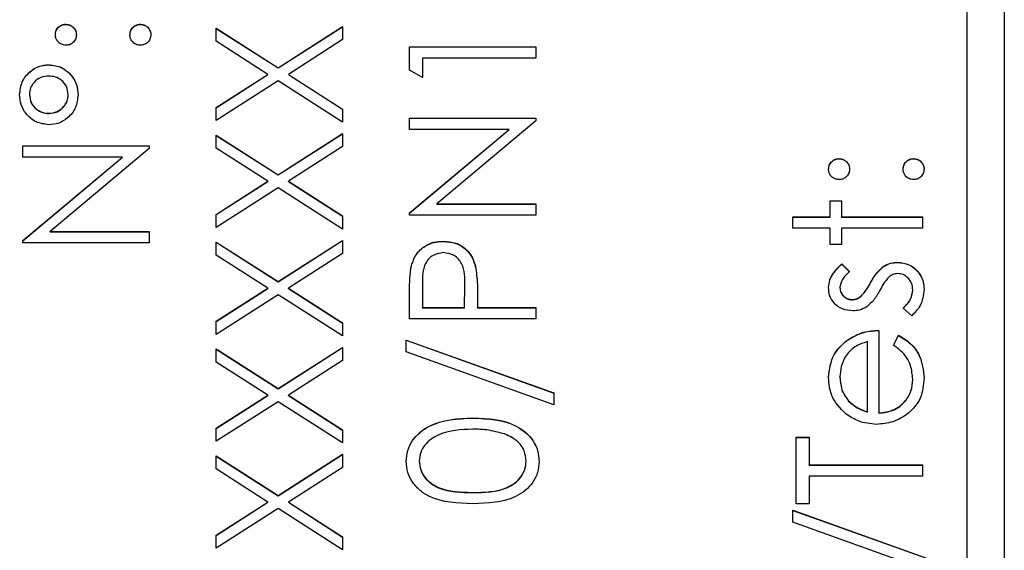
# Model space of a CAD drawing. Header units: millimetres. Extents: x 474 to 2164, y 77 to 1503.
# Tile 22 of 31: x 1025 to 1038, y 870 to 877. Entities that reach past the tile are written whole.
import ezdxf

# ---------------------------------------------------------------- set-up
doc = ezdxf.new("R2010")
doc.units = ezdxf.units.MM

msp = doc.modelspace()

# ---------------------------------------------------------------- linework, layer by layer
at = {"color": 7, "linetype": 'Continuous', "lineweight": 25}
for p, q in [((1037.848, 891.547), (1037.848, 830.547)), ((1037.348, 832.938), (1037.348, 888.915)), ((1025.226, 876.792), (1025.226, 876.795)), ((1026.228, 876.792), (1026.228, 876.795)), ((1027.248, 876.742), (1028.081, 876.209)), ((1027.248, 876.566), (1027.248, 876.742)), ((1027.248, 876.739), (1028.081, 876.207)), ((1028.081, 876.209), (1028.948, 876.764)), ((1028.081, 876.207), (1028.948, 876.761)), ((1028.948, 876.764), (1028.948, 876.588)), ((1027.943, 876.121), (1027.248, 876.566)), ((1028.948, 876.588), (1028.219, 876.121)), ((1029.848, 876.492), (1031.548, 876.492)), ((1029.848, 876.177), (1029.848, 876.492)), ((1029.848, 876.489), (1031.548, 876.489)), ((1031.548, 876.492), (1031.548, 876.339)), ((1030.022, 876.339), (1030.022, 876.078)), ((1031.548, 876.339), (1030.022, 876.339)), ((1024.997, 876.248), (1024.997, 876.251)), ((1028.081, 876.207), (1028.081, 876.209)), ((1027.248, 875.676), (1027.943, 876.121)), ((1027.248, 875.673), (1027.943, 876.118)), ((1027.943, 876.118), (1027.943, 876.121)), ((1028.219, 876.121), (1028.948, 875.655)), ((1028.219, 876.118), (1028.219, 876.121)), ((1028.219, 876.118), (1028.948, 875.652)), ((1030.022, 876.078), (1029.848, 876.177)), ((1028.081, 876.033), (1027.248, 875.5)), ((1028.948, 875.479), (1028.081, 876.033)), ((1024.735, 875.848), (1024.735, 875.851)), ((1025.258, 875.847), (1025.258, 875.85)), ((1027.248, 875.5), (1027.248, 875.676)), ((1024.997, 875.594), (1024.997, 875.597)), ((1028.948, 875.655), (1028.948, 875.479)), ((1029.848, 875.533), (1031.548, 875.533)), ((1029.848, 875.381), (1029.848, 875.533)), ((1029.848, 875.53), (1031.548, 875.53)), ((1031.548, 875.498), (1030.213, 874.378)), ((1031.548, 875.533), (1031.548, 875.498)), ((1027.248, 875.304), (1028.081, 874.772)), ((1027.248, 875.128), (1027.248, 875.304)), ((1027.248, 875.301), (1028.081, 874.769)), ((1028.081, 874.772), (1028.948, 875.326)), ((1028.081, 874.769), (1028.948, 875.323)), ((1028.948, 875.326), (1028.948, 875.15)), ((1031.186, 875.381), (1029.848, 875.381)), ((1029.848, 874.258), (1031.186, 875.381)), ((1029.848, 874.255), (1031.186, 875.378)), ((1031.186, 875.378), (1031.186, 875.381)), ((1024.648, 875.161), (1026.348, 875.161)), ((1024.648, 875.009), (1024.648, 875.161)), ((1024.648, 875.158), (1026.348, 875.158)), ((1026.348, 875.161), (1026.348, 875.126)), ((1028.948, 875.15), (1028.219, 874.683)), ((1025.986, 875.009), (1024.648, 875.009)), ((1024.648, 873.886), (1025.986, 875.009)), ((1024.648, 873.883), (1025.986, 875.006)), ((1026.348, 875.126), (1025.013, 874.007)), ((1025.986, 875.006), (1025.986, 875.009)), ((1027.943, 874.683), (1027.248, 875.128)), ((1035.626, 874.986), (1035.626, 874.988)), ((1036.628, 874.986), (1036.628, 874.988)), ((1028.081, 874.769), (1028.081, 874.772)), ((1027.248, 874.238), (1027.943, 874.683)), ((1027.248, 874.236), (1027.943, 874.681)), ((1027.943, 874.681), (1027.943, 874.683)), ((1028.219, 874.683), (1028.948, 874.217)), ((1028.219, 874.681), (1028.219, 874.683)), ((1028.219, 874.681), (1028.948, 874.214)), ((1028.081, 874.596), (1027.248, 874.062)), ((1028.948, 874.041), (1028.081, 874.596)), ((1030.213, 874.378), (1031.548, 874.378)), ((1030.213, 874.376), (1030.213, 874.378)), ((1030.213, 874.376), (1031.548, 874.376)), ((1031.548, 874.378), (1031.548, 874.226)), ((1035.506, 874.422), (1035.658, 874.422)), ((1035.506, 874.204), (1035.506, 874.422)), ((1035.506, 874.419), (1035.658, 874.419)), ((1035.658, 874.422), (1035.658, 874.204)), ((1027.248, 874.062), (1027.248, 874.238)), ((1028.948, 874.217), (1028.948, 874.041)), ((1029.848, 874.226), (1029.848, 874.258)), ((1031.548, 874.226), (1029.848, 874.226)), ((1035.004, 874.204), (1035.506, 874.204)), ((1035.004, 874.052), (1035.004, 874.204)), ((1035.004, 874.201), (1035.506, 874.201)), ((1035.506, 874.201), (1035.506, 874.204)), ((1035.658, 874.204), (1036.748, 874.204)), ((1035.658, 874.201), (1035.658, 874.204)), ((1035.658, 874.201), (1036.748, 874.201)), ((1036.748, 874.204), (1036.748, 874.052)), ((1025.013, 874.007), (1026.348, 874.007)), ((1025.013, 874.004), (1025.013, 874.007)), ((1025.013, 874.004), (1026.348, 874.004)), ((1026.348, 874.007), (1026.348, 873.854)), ((1035.506, 874.052), (1035.004, 874.052)), ((1035.506, 873.834), (1035.506, 874.052)), ((1035.658, 874.052), (1035.658, 873.834)), ((1036.748, 874.052), (1035.658, 874.052)), ((1024.648, 873.854), (1024.648, 873.886)), ((1026.348, 873.854), (1024.648, 873.854)), ((1027.248, 873.866), (1028.081, 873.334)), ((1027.248, 873.69), (1027.248, 873.866)), ((1027.248, 873.864), (1028.081, 873.331)), ((1028.081, 873.334), (1028.948, 873.888)), ((1028.081, 873.331), (1028.948, 873.885)), ((1028.948, 873.888), (1028.948, 873.712)), ((1030.304, 873.874), (1030.304, 873.877)), ((1035.658, 873.834), (1035.506, 873.834)), ((1027.943, 873.246), (1027.248, 873.69)), ((1028.948, 873.712), (1028.219, 873.246)), ((1029.873, 873.549), (1029.873, 873.552)), ((1035.661, 873.572), (1035.767, 873.469)), ((1035.661, 873.569), (1035.661, 873.572)), ((1035.661, 873.569), (1035.767, 873.466)), ((1036.411, 873.591), (1036.411, 873.594)), ((1030.735, 873.535), (1030.735, 873.538)), ((1036.219, 873.533), (1036.219, 873.536)), ((1028.081, 873.331), (1028.081, 873.334)), ((1030.022, 873.295), (1030.022, 872.984)), ((1030.593, 873.285), (1030.593, 873.288)), ((1036.044, 873.31), (1036.044, 873.313)), ((1027.248, 872.801), (1027.943, 873.246)), ((1027.248, 872.798), (1027.943, 873.243)), ((1028.081, 873.158), (1027.248, 872.625)), ((1027.943, 873.243), (1027.943, 873.246)), ((1028.948, 872.603), (1028.081, 873.158)), ((1028.219, 873.246), (1028.948, 872.779)), ((1028.219, 873.243), (1028.219, 873.246)), ((1028.219, 873.243), (1028.948, 872.776)), ((1029.848, 872.832), (1029.848, 873.165)), ((1030.589, 872.984), (1030.593, 873.282)), ((1030.589, 872.981), (1030.593, 873.279)), ((1030.593, 873.279), (1030.593, 873.282)), ((1035.636, 873.252), (1035.636, 873.254)), ((1036.617, 873.22), (1036.617, 873.222)), ((1030.763, 873.106), (1030.763, 872.984)), ((1035.804, 873.09), (1035.804, 873.093)), ((1035.916, 873.132), (1035.916, 873.135)), ((1030.022, 872.984), (1030.589, 872.984)), ((1030.022, 872.981), (1030.022, 872.984)), ((1030.022, 872.981), (1030.589, 872.981)), ((1030.589, 872.981), (1030.589, 872.984)), ((1030.763, 872.984), (1031.548, 872.984)), ((1030.763, 872.981), (1030.763, 872.984)), ((1030.763, 872.981), (1031.548, 872.981)), ((1031.548, 872.984), (1031.548, 872.832)), ((1036.602, 872.875), (1036.486, 872.976)), ((1027.248, 872.625), (1027.248, 872.801)), ((1028.948, 872.779), (1028.948, 872.603)), ((1031.548, 872.832), (1029.848, 872.832)), ((1036.159, 872.679), (1036.159, 871.568)), ((1029.804, 872.548), (1031.788, 871.838)), ((1029.804, 872.388), (1029.804, 872.548)), ((1029.804, 872.545), (1031.788, 871.835)), ((1035.728, 872.541), (1035.728, 872.544)), ((1036.007, 871.584), (1036.007, 872.527)), ((1036.356, 872.478), (1036.427, 872.614)), ((1036.356, 872.475), (1036.427, 872.611)), ((1036.427, 872.611), (1036.427, 872.614)), ((1027.248, 872.429), (1028.081, 871.896)), ((1027.248, 872.253), (1027.248, 872.429)), ((1027.248, 872.426), (1028.081, 871.893)), ((1028.081, 871.896), (1028.948, 872.45)), ((1028.081, 871.893), (1028.948, 872.447)), ((1028.948, 872.45), (1028.948, 872.274)), ((1031.788, 871.677), (1029.804, 872.388)), ((1027.943, 871.808), (1027.248, 872.253)), ((1028.948, 872.274), (1028.219, 871.808)), ((1035.636, 872.049), (1035.636, 872.052)), ((1036.617, 872.018), (1036.617, 872.021)), ((1028.081, 871.893), (1028.081, 871.896)), ((1031.788, 871.838), (1031.788, 871.677)), ((1027.248, 871.363), (1027.943, 871.808)), ((1027.248, 871.36), (1027.943, 871.805)), ((1028.081, 871.72), (1027.248, 871.187)), ((1027.943, 871.805), (1027.943, 871.808)), ((1028.948, 871.165), (1028.081, 871.72)), ((1028.219, 871.808), (1028.948, 871.341)), ((1028.219, 871.805), (1028.219, 871.808)), ((1028.219, 871.805), (1028.948, 871.338)), ((1035.753, 871.729), (1035.753, 871.732)), ((1036.007, 871.581), (1036.007, 871.584)), ((1036.159, 871.565), (1036.159, 871.568)), ((1030.699, 871.5), (1030.699, 871.503)), ((1027.248, 871.187), (1027.248, 871.363)), ((1028.948, 871.341), (1028.948, 871.165)), ((1035.048, 871.241), (1035.222, 871.241)), ((1035.048, 870.348), (1035.048, 871.241)), ((1035.048, 871.238), (1035.222, 871.238)), ((1035.222, 871.241), (1035.222, 870.871)), ((1027.248, 870.991), (1028.081, 870.458)), ((1027.248, 870.815), (1027.248, 870.991)), ((1027.248, 870.988), (1028.081, 870.455)), ((1028.081, 870.458), (1028.948, 871.012)), ((1028.081, 870.455), (1028.948, 871.01)), ((1028.948, 871.012), (1028.948, 870.836)), ((1029.979, 870.918), (1029.979, 870.921)), ((1031.417, 870.918), (1031.417, 870.921)), ((1027.943, 870.37), (1027.248, 870.815)), ((1028.948, 870.836), (1028.219, 870.37)), ((1035.222, 870.871), (1036.748, 870.871)), ((1035.222, 870.868), (1035.222, 870.871)), ((1035.222, 870.868), (1036.748, 870.868)), ((1036.748, 870.871), (1036.748, 870.718)), ((1036.748, 870.718), (1035.222, 870.718)), ((1035.222, 870.718), (1035.222, 870.348)), ((1027.248, 869.925), (1027.943, 870.37)), ((1027.943, 870.367), (1027.943, 870.37)), ((1028.081, 870.455), (1028.081, 870.458)), ((1028.219, 870.37), (1028.948, 869.903)), ((1028.219, 870.367), (1028.219, 870.37)), ((1030.698, 870.498), (1030.698, 870.5)), ((1027.248, 869.922), (1027.943, 870.367)), ((1028.081, 870.282), (1027.248, 869.749)), ((1028.948, 869.727), (1028.081, 870.282)), ((1028.219, 870.367), (1028.948, 869.9)), ((1035.004, 870.261), (1036.988, 869.55)), ((1035.004, 870.1), (1035.004, 870.261)), ((1035.004, 870.258), (1036.988, 869.547)), ((1035.222, 870.348), (1035.048, 870.348)), ((1036.988, 869.389), (1035.004, 870.1)), ((1027.248, 869.749), (1027.248, 869.925)), ((1028.948, 869.903), (1028.948, 869.727))]:
    msp.add_line(p, q, dxfattribs=at)
for points, knots in [([(1025.084, 876.654), (1025.086, 876.674), (1025.091, 876.716), (1025.13, 876.762), (1025.176, 876.791), (1025.209, 876.794), (1025.226, 876.795)], [0, 0, 0, 0, 0.279602, 0.559212, 0.779475, 1, 1, 1, 1]), ([(1025.084, 876.651), (1025.086, 876.672), (1025.091, 876.714), (1025.13, 876.759), (1025.176, 876.788), (1025.209, 876.791), (1025.226, 876.792)], [0, 0, 0, 0, 0.279602, 0.559212, 0.779475, 1, 1, 1, 1]), ([(1025.226, 876.795), (1025.246, 876.793), (1025.288, 876.788), (1025.334, 876.749), (1025.363, 876.703), (1025.366, 876.67), (1025.367, 876.654)], [0, 0, 0, 0, 0.279517, 0.559326, 0.779544, 1, 1, 1, 1]), ([(1025.226, 876.792), (1025.246, 876.79), (1025.288, 876.785), (1025.334, 876.746), (1025.363, 876.7), (1025.366, 876.667), (1025.367, 876.651)], [0, 0, 0, 0, 0.279517, 0.559326, 0.779544, 1, 1, 1, 1]), ([(1026.086, 876.654), (1026.089, 876.674), (1026.094, 876.716), (1026.133, 876.762), (1026.179, 876.791), (1026.212, 876.794), (1026.228, 876.795)], [0, 0, 0, 0, 0.2796016, 0.559212, 0.7794752, 1, 1, 1, 1]), ([(1026.086, 876.651), (1026.089, 876.672), (1026.094, 876.714), (1026.133, 876.759), (1026.179, 876.788), (1026.212, 876.791), (1026.228, 876.792)], [0, 0, 0, 0, 0.279602, 0.559212, 0.779475, 1, 1, 1, 1]), ([(1026.228, 876.795), (1026.249, 876.793), (1026.291, 876.788), (1026.337, 876.749), (1026.365, 876.703), (1026.368, 876.67), (1026.37, 876.654)], [0, 0, 0, 0, 0.279469, 0.559358, 0.779674, 1, 1, 1, 1]), ([(1026.228, 876.792), (1026.249, 876.79), (1026.291, 876.785), (1026.337, 876.746), (1026.365, 876.7), (1026.368, 876.667), (1026.37, 876.651)], [0, 0, 0, 0, 0.279469, 0.559358, 0.779674, 1, 1, 1, 1]), ([(1025.226, 876.512), (1025.205, 876.515), (1025.163, 876.52), (1025.117, 876.558), (1025.088, 876.604), (1025.085, 876.637), (1025.084, 876.654)], [0, 0, 0, 0, 0.2795852, 0.5594544, 0.7796968, 1, 1, 1, 1]), ([(1025.367, 876.654), (1025.365, 876.633), (1025.36, 876.591), (1025.321, 876.545), (1025.275, 876.516), (1025.242, 876.513), (1025.226, 876.512)], [0, 0, 0, 0, 0.279647, 0.559299, 0.779615, 1, 1, 1, 1]), ([(1026.228, 876.512), (1026.207, 876.514), (1026.165, 876.519), (1026.119, 876.558), (1026.091, 876.604), (1026.088, 876.637), (1026.086, 876.654)], [0, 0, 0, 0, 0.279576, 0.559284, 0.779552, 1, 1, 1, 1]), ([(1026.37, 876.654), (1026.367, 876.633), (1026.362, 876.591), (1026.324, 876.545), (1026.277, 876.517), (1026.244, 876.513), (1026.228, 876.512)], [0, 0, 0, 0, 0.279581, 0.559143, 0.779575, 1, 1, 1, 1]), ([(1024.604, 875.85), (1024.611, 875.908), (1024.624, 876.025), (1024.73, 876.156), (1024.859, 876.238), (1024.951, 876.246), (1024.997, 876.251)], [0, 0, 0, 0, 0.2796507, 0.5593861, 0.7796292, 1, 1, 1, 1]), ([(1024.604, 875.847), (1024.611, 875.905), (1024.624, 876.022), (1024.73, 876.154), (1024.859, 876.235), (1024.951, 876.244), (1024.997, 876.248)], [0, 0, 0, 0, 0.279651, 0.559386, 0.779629, 1, 1, 1, 1]), ([(1024.997, 876.251), (1025.056, 876.243), (1025.173, 876.229), (1025.301, 876.117), (1025.378, 875.985), (1025.385, 875.893), (1025.389, 875.846)], [0, 0, 0, 0, 0.279451, 0.559125, 0.779441, 1, 1, 1, 1]), ([(1024.997, 876.248), (1025.056, 876.241), (1025.173, 876.227), (1025.301, 876.114), (1025.378, 875.982), (1025.385, 875.89), (1025.389, 875.844)], [0, 0, 0, 0, 0.279451, 0.559125, 0.779441, 1, 1, 1, 1]), ([(1024.999, 876.098), (1024.961, 876.094), (1024.885, 876.087), (1024.799, 876.022), (1024.744, 875.94), (1024.738, 875.881), (1024.735, 875.851)], [0, 0, 0, 0, 0.279971, 0.559668, 0.779809, 1, 1, 1, 1]), ([(1025.258, 875.85), (1025.253, 875.887), (1025.243, 875.962), (1025.171, 876.042), (1025.087, 876.091), (1025.028, 876.096), (1024.999, 876.098)], [0, 0, 0, 0, 0.27928, 0.559096, 0.779507, 1, 1, 1, 1]), ([(1024.993, 875.444), (1024.935, 875.452), (1024.818, 875.467), (1024.692, 875.581), (1024.616, 875.712), (1024.608, 875.804), (1024.604, 875.85)], [0, 0, 0, 0, 0.279239, 0.559101, 0.779515, 1, 1, 1, 1]), ([(1024.735, 875.851), (1024.74, 875.813), (1024.75, 875.737), (1024.822, 875.655), (1024.907, 875.604), (1024.967, 875.599), (1024.997, 875.597)], [0, 0, 0, 0, 0.279349, 0.559223, 0.779594, 1, 1, 1, 1]), ([(1024.735, 875.848), (1024.74, 875.81), (1024.75, 875.734), (1024.822, 875.652), (1024.907, 875.602), (1024.967, 875.597), (1024.997, 875.594)], [0, 0, 0, 0, 0.279349, 0.559223, 0.779594, 1, 1, 1, 1]), ([(1025.389, 875.846), (1025.382, 875.787), (1025.369, 875.67), (1025.263, 875.537), (1025.132, 875.456), (1025.04, 875.448), (1024.993, 875.444)], [0, 0, 0, 0, 0.279728, 0.559381, 0.779608, 1, 1, 1, 1]), ([(1024.997, 875.597), (1025.035, 875.601), (1025.11, 875.61), (1025.194, 875.679), (1025.249, 875.761), (1025.255, 875.82), (1025.258, 875.85)], [0, 0, 0, 0, 0.279655, 0.5595, 0.779804, 1, 1, 1, 1]), ([(1024.997, 875.594), (1025.035, 875.598), (1025.11, 875.607), (1025.194, 875.676), (1025.249, 875.758), (1025.255, 875.817), (1025.258, 875.847)], [0, 0, 0, 0, 0.279655, 0.5595, 0.779804, 1, 1, 1, 1]), ([(1035.484, 874.847), (1035.486, 874.868), (1035.491, 874.91), (1035.53, 874.955), (1035.576, 874.984), (1035.609, 874.987), (1035.626, 874.988)], [0, 0, 0, 0, 0.279602, 0.559212, 0.779475, 1, 1, 1, 1]), ([(1035.484, 874.844), (1035.486, 874.865), (1035.491, 874.907), (1035.53, 874.953), (1035.576, 874.982), (1035.609, 874.984), (1035.626, 874.986)], [0, 0, 0, 0, 0.279602, 0.559212, 0.779475, 1, 1, 1, 1]), ([(1035.626, 874.988), (1035.646, 874.986), (1035.688, 874.981), (1035.734, 874.942), (1035.763, 874.896), (1035.766, 874.863), (1035.767, 874.847)], [0, 0, 0, 0, 0.279517, 0.559326, 0.779544, 1, 1, 1, 1]), ([(1035.626, 874.986), (1035.646, 874.983), (1035.688, 874.979), (1035.734, 874.94), (1035.763, 874.893), (1035.766, 874.86), (1035.767, 874.844)], [0, 0, 0, 0, 0.279517, 0.559326, 0.779544, 1, 1, 1, 1]), ([(1036.486, 874.847), (1036.489, 874.868), (1036.494, 874.91), (1036.533, 874.955), (1036.579, 874.984), (1036.612, 874.987), (1036.628, 874.988)], [0, 0, 0, 0, 0.279602, 0.559212, 0.779475, 1, 1, 1, 1]), ([(1036.486, 874.844), (1036.489, 874.865), (1036.494, 874.907), (1036.533, 874.953), (1036.579, 874.982), (1036.612, 874.984), (1036.628, 874.986)], [0, 0, 0, 0, 0.279602, 0.559212, 0.779475, 1, 1, 1, 1]), ([(1036.628, 874.988), (1036.649, 874.986), (1036.691, 874.981), (1036.737, 874.942), (1036.765, 874.896), (1036.768, 874.863), (1036.77, 874.847)], [0, 0, 0, 0, 0.279469, 0.559358, 0.779674, 1, 1, 1, 1]), ([(1036.628, 874.986), (1036.649, 874.983), (1036.691, 874.978), (1036.737, 874.939), (1036.765, 874.893), (1036.768, 874.86), (1036.77, 874.844)], [0, 0, 0, 0, 0.279469, 0.559358, 0.779674, 1, 1, 1, 1]), ([(1035.626, 874.705), (1035.605, 874.708), (1035.563, 874.713), (1035.517, 874.751), (1035.488, 874.798), (1035.485, 874.83), (1035.484, 874.847)], [0, 0, 0, 0, 0.279585, 0.559454, 0.779697, 1, 1, 1, 1]), ([(1035.767, 874.847), (1035.765, 874.826), (1035.76, 874.784), (1035.721, 874.738), (1035.675, 874.71), (1035.642, 874.707), (1035.626, 874.705)], [0, 0, 0, 0, 0.279647, 0.559299, 0.779615, 1, 1, 1, 1]), ([(1036.628, 874.705), (1036.607, 874.708), (1036.565, 874.713), (1036.519, 874.751), (1036.491, 874.798), (1036.488, 874.83), (1036.486, 874.847)], [0, 0, 0, 0, 0.279576, 0.559284, 0.779552, 1, 1, 1, 1]), ([(1036.77, 874.847), (1036.767, 874.826), (1036.762, 874.784), (1036.724, 874.738), (1036.677, 874.71), (1036.644, 874.707), (1036.628, 874.705)], [0, 0, 0, 0, 0.2795812, 0.5591432, 0.7795754, 1, 1, 1, 1]), ([(1029.873, 873.552), (1029.892, 873.604), (1029.929, 873.707), (1030.044, 873.813), (1030.175, 873.87), (1030.261, 873.875), (1030.304, 873.877)], [0, 0, 0, 0, 0.2797054, 0.5593809, 0.7795086, 1, 1, 1, 1]), ([(1029.873, 873.549), (1029.892, 873.601), (1029.929, 873.704), (1030.044, 873.811), (1030.175, 873.867), (1030.261, 873.872), (1030.304, 873.874)], [0, 0, 0, 0, 0.2797054, 0.5593809, 0.7795086, 1, 1, 1, 1]), ([(1030.304, 873.877), (1030.36, 873.873), (1030.472, 873.865), (1030.608, 873.78), (1030.696, 873.664), (1030.722, 873.58), (1030.735, 873.538)], [0, 0, 0, 0, 0.280099, 0.559324, 0.779458, 1, 1, 1, 1]), ([(1030.304, 873.874), (1030.36, 873.87), (1030.472, 873.862), (1030.608, 873.777), (1030.696, 873.661), (1030.722, 873.577), (1030.735, 873.535)], [0, 0, 0, 0, 0.280099, 0.559324, 0.779458, 1, 1, 1, 1]), ([(1030.305, 873.725), (1030.256, 873.717), (1030.182, 873.705), (1030.106, 873.643), (1030.02, 873.523), (1030.021, 873.396), (1030.022, 873.295)], [0, 0, 0, 0, 0.248969, 0.374729, 0.500383, 1, 1, 1, 1]), ([(1030.593, 873.282), (1030.593, 873.385), (1030.594, 873.515), (1030.508, 873.64), (1030.43, 873.706), (1030.355, 873.717), (1030.305, 873.725)], [0, 0, 0, 0, 0.499721, 0.62535, 0.751083, 1, 1, 1, 1]), ([(1029.848, 873.165), (1029.848, 873.237), (1029.847, 873.367), (1029.865, 873.495), (1029.873, 873.552)], [0, 0, 0, 0, 0.560314, 1, 1, 1, 1]), ([(1029.848, 873.162), (1029.848, 873.235), (1029.847, 873.364), (1029.865, 873.493), (1029.873, 873.549)], [0, 0, 0, 0, 0.560314, 1, 1, 1, 1]), ([(1035.484, 873.254), (1035.488, 873.289), (1035.496, 873.359), (1035.558, 873.47), (1035.622, 873.533), (1035.661, 873.572)], [0, 0, 0, 0, 0.279553, 0.559703, 1, 1, 1, 1]), ([(1035.484, 873.252), (1035.488, 873.286), (1035.496, 873.356), (1035.558, 873.467), (1035.622, 873.531), (1035.661, 873.569)], [0, 0, 0, 0, 0.279553, 0.559703, 1, 1, 1, 1]), ([(1036.219, 873.536), (1036.252, 873.555), (1036.312, 873.589), (1036.381, 873.592), (1036.411, 873.594)], [0, 0, 0, 0, 0.559466, 1, 1, 1, 1]), ([(1036.219, 873.533), (1036.252, 873.552), (1036.312, 873.586), (1036.381, 873.59), (1036.411, 873.591)], [0, 0, 0, 0, 0.559466, 1, 1, 1, 1]), ([(1036.411, 873.594), (1036.464, 873.588), (1036.571, 873.576), (1036.69, 873.477), (1036.76, 873.356), (1036.766, 873.272), (1036.77, 873.23)], [0, 0, 0, 0, 0.279548, 0.559226, 0.779475, 1, 1, 1, 1]), ([(1036.411, 873.591), (1036.464, 873.585), (1036.571, 873.573), (1036.69, 873.474), (1036.76, 873.353), (1036.766, 873.269), (1036.77, 873.227)], [0, 0, 0, 0, 0.279548, 0.559226, 0.779475, 1, 1, 1, 1]), ([(1030.735, 873.538), (1030.746, 873.458), (1030.764, 873.314), (1030.763, 873.169), (1030.763, 873.106)], [0, 0, 0, 0, 0.559694, 1, 1, 1, 1]), ([(1030.735, 873.535), (1030.746, 873.455), (1030.764, 873.311), (1030.763, 873.166), (1030.763, 873.103)], [0, 0, 0, 0, 0.559694, 1, 1, 1, 1]), ([(1035.767, 873.469), (1035.73, 873.436), (1035.663, 873.378), (1035.644, 873.292), (1035.636, 873.254)], [0, 0, 0, 0, 0.562045, 1, 1, 1, 1]), ([(1036.044, 873.313), (1036.071, 873.36), (1036.117, 873.443), (1036.188, 873.508), (1036.219, 873.536)], [0, 0, 0, 0, 0.560649, 1, 1, 1, 1]), ([(1036.044, 873.31), (1036.071, 873.357), (1036.117, 873.44), (1036.188, 873.505), (1036.219, 873.533)], [0, 0, 0, 0, 0.560649, 1, 1, 1, 1]), ([(1036.417, 873.442), (1036.393, 873.439), (1036.35, 873.435), (1036.314, 873.411), (1036.299, 873.4)], [0, 0, 0, 0, 0.559603, 1, 1, 1, 1]), ([(1036.617, 873.222), (1036.614, 873.253), (1036.608, 873.315), (1036.556, 873.386), (1036.49, 873.434), (1036.442, 873.439), (1036.417, 873.442)], [0, 0, 0, 0, 0.2799881, 0.5597452, 0.7799628, 1, 1, 1, 1]), ([(1035.916, 873.135), (1035.944, 873.165), (1035.994, 873.22), (1036.029, 873.284), (1036.044, 873.313)], [0, 0, 0, 0, 0.5590178, 1, 1, 1, 1]), ([(1035.916, 873.132), (1035.944, 873.163), (1035.994, 873.217), (1036.029, 873.281), (1036.044, 873.31)], [0, 0, 0, 0, 0.5590178, 1, 1, 1, 1]), ([(1036.299, 873.4), (1036.271, 873.367), (1036.222, 873.309), (1036.186, 873.241), (1036.171, 873.211)], [0, 0, 0, 0, 0.559074, 1, 1, 1, 1]), ([(1035.81, 872.941), (1035.762, 872.945), (1035.667, 872.954), (1035.558, 873.037), (1035.493, 873.142), (1035.487, 873.217), (1035.484, 873.254)], [0, 0, 0, 0, 0.279936, 0.559437, 0.779611, 1, 1, 1, 1]), ([(1035.636, 873.254), (1035.64, 873.23), (1035.646, 873.182), (1035.693, 873.131), (1035.747, 873.098), (1035.785, 873.095), (1035.804, 873.093)], [0, 0, 0, 0, 0.279313, 0.559072, 0.779518, 1, 1, 1, 1]), ([(1035.636, 873.252), (1035.64, 873.227), (1035.646, 873.179), (1035.693, 873.128), (1035.747, 873.095), (1035.785, 873.092), (1035.804, 873.09)], [0, 0, 0, 0, 0.279313, 0.559072, 0.779518, 1, 1, 1, 1]), ([(1036.171, 873.211), (1036.145, 873.166), (1036.1, 873.086), (1036.031, 873.024), (1036.001, 872.997)], [0, 0, 0, 0, 0.560659, 1, 1, 1, 1]), ([(1036.486, 872.976), (1036.526, 873.015), (1036.596, 873.084), (1036.611, 873.18), (1036.617, 873.222)], [0, 0, 0, 0, 0.560833, 1, 1, 1, 1]), ([(1036.486, 872.973), (1036.526, 873.012), (1036.596, 873.081), (1036.611, 873.177), (1036.617, 873.22)], [0, 0, 0, 0, 0.560833, 1, 1, 1, 1]), ([(1036.77, 873.23), (1036.76, 873.153), (1036.742, 873.015), (1036.645, 872.918), (1036.602, 872.875)], [0, 0, 0, 0, 0.559289, 1, 1, 1, 1]), ([(1035.804, 873.093), (1035.827, 873.096), (1035.868, 873.101), (1035.901, 873.125), (1035.916, 873.135)], [0, 0, 0, 0, 0.559054, 1, 1, 1, 1]), ([(1035.804, 873.09), (1035.827, 873.093), (1035.868, 873.098), (1035.901, 873.122), (1035.916, 873.132)], [0, 0, 0, 0, 0.559054, 1, 1, 1, 1]), ([(1036.001, 872.997), (1035.968, 872.979), (1035.908, 872.946), (1035.84, 872.942), (1035.81, 872.941)], [0, 0, 0, 0, 0.559587, 1, 1, 1, 1]), ([(1035.728, 872.544), (1035.803, 872.588), (1035.937, 872.667), (1036.091, 872.675), (1036.159, 872.679)], [0, 0, 0, 0, 0.558897, 1, 1, 1, 1]), ([(1035.728, 872.541), (1035.803, 872.585), (1035.937, 872.664), (1036.091, 872.673), (1036.159, 872.676)], [0, 0, 0, 0, 0.558897, 1, 1, 1, 1]), ([(1035.484, 872.044), (1035.497, 872.154), (1035.519, 872.352), (1035.664, 872.485), (1035.728, 872.544)], [0, 0, 0, 0, 0.558919, 1, 1, 1, 1]), ([(1035.484, 872.041), (1035.497, 872.151), (1035.519, 872.349), (1035.664, 872.482), (1035.728, 872.541)], [0, 0, 0, 0, 0.558919, 1, 1, 1, 1]), ([(1036.007, 872.527), (1035.948, 872.508), (1035.831, 872.471), (1035.712, 872.34), (1035.648, 872.196), (1035.64, 872.1), (1035.636, 872.052)], [0, 0, 0, 0, 0.280138, 0.559194, 0.779598, 1, 1, 1, 1]), ([(1036.427, 872.614), (1036.483, 872.579), (1036.595, 872.51), (1036.74, 872.314), (1036.758, 872.144), (1036.77, 872.04)], [0, 0, 0, 0, 0.280919, 0.561407, 1, 1, 1, 1]), ([(1036.427, 872.611), (1036.483, 872.576), (1036.595, 872.507), (1036.74, 872.312), (1036.758, 872.141), (1036.77, 872.037)], [0, 0, 0, 0, 0.280919, 0.561407, 1, 1, 1, 1]), ([(1036.617, 872.021), (1036.611, 872.084), (1036.601, 872.187), (1036.538, 872.318), (1036.456, 872.409), (1036.389, 872.455), (1036.356, 872.478)], [0, 0, 0, 0, 0.339465, 0.559626, 0.779498, 1, 1, 1, 1]), ([(1035.715, 871.558), (1035.64, 871.635), (1035.506, 871.771), (1035.491, 871.96), (1035.484, 872.044)], [0, 0, 0, 0, 0.558577, 1, 1, 1, 1]), ([(1035.636, 872.052), (1035.642, 871.986), (1035.652, 871.868), (1035.722, 871.773), (1035.753, 871.732)], [0, 0, 0, 0, 0.559458, 1, 1, 1, 1]), ([(1035.636, 872.049), (1035.642, 871.983), (1035.652, 871.865), (1035.722, 871.771), (1035.753, 871.729)], [0, 0, 0, 0, 0.559458, 1, 1, 1, 1]), ([(1036.77, 872.04), (1036.761, 871.946), (1036.744, 871.757), (1036.563, 871.554), (1036.351, 871.436), (1036.204, 871.422), (1036.13, 871.415)], [0, 0, 0, 0, 0.279885, 0.558859, 0.779462, 1, 1, 1, 1]), ([(1036.159, 871.568), (1036.227, 871.576), (1036.361, 871.591), (1036.514, 871.712), (1036.604, 871.862), (1036.613, 871.968), (1036.617, 872.021)], [0, 0, 0, 0, 0.2799631, 0.5593589, 0.7795256, 1, 1, 1, 1]), ([(1036.159, 871.565), (1036.227, 871.573), (1036.361, 871.589), (1036.514, 871.709), (1036.604, 871.859), (1036.613, 871.965), (1036.617, 872.018)], [0, 0, 0, 0, 0.2799631, 0.5593589, 0.7795256, 1, 1, 1, 1]), ([(1035.753, 871.732), (1035.795, 871.695), (1035.87, 871.628), (1035.965, 871.598), (1036.007, 871.584)], [0, 0, 0, 0, 0.558795, 1, 1, 1, 1]), ([(1035.753, 871.729), (1035.795, 871.692), (1035.87, 871.625), (1035.965, 871.595), (1036.007, 871.581)], [0, 0, 0, 0, 0.558795, 1, 1, 1, 1]), ([(1029.804, 870.916), (1029.808, 870.966), (1029.816, 871.066), (1029.905, 871.248), (1030.189, 871.478), (1030.495, 871.493), (1030.699, 871.503)], [0, 0, 0, 0, 0.1256, 0.251197, 0.500581, 1, 1, 1, 1]), ([(1029.804, 870.913), (1029.808, 870.963), (1029.816, 871.063), (1029.905, 871.246), (1030.189, 871.475), (1030.495, 871.49), (1030.699, 871.5)], [0, 0, 0, 0, 0.1256, 0.251197, 0.500581, 1, 1, 1, 1]), ([(1030.699, 871.503), (1030.903, 871.493), (1031.209, 871.479), (1031.49, 871.248), (1031.579, 871.066), (1031.587, 870.966), (1031.592, 870.916)], [0, 0, 0, 0, 0.499407, 0.748743, 0.874372, 1, 1, 1, 1]), ([(1030.699, 871.5), (1030.903, 871.49), (1031.209, 871.476), (1031.49, 871.245), (1031.579, 871.063), (1031.587, 870.963), (1031.592, 870.913)], [0, 0, 0, 0, 0.4994065, 0.7487427, 0.8743724, 1, 1, 1, 1]), ([(1036.13, 871.415), (1036.046, 871.423), (1035.895, 871.437), (1035.77, 871.521), (1035.715, 871.558)], [0, 0, 0, 0, 0.559427, 1, 1, 1, 1]), ([(1030.698, 871.35), (1030.54, 871.344), (1030.304, 871.334), (1030.07, 871.175), (1029.991, 871.038), (1029.983, 870.96), (1029.979, 870.921)], [0, 0, 0, 0, 0.5000715, 0.7490206, 0.8745985, 1, 1, 1, 1]), ([(1031.125, 871.286), (1031.047, 871.307), (1030.907, 871.346), (1030.762, 871.349), (1030.698, 871.35)], [0, 0, 0, 0, 0.5595988, 1, 1, 1, 1]), ([(1031.417, 870.921), (1031.411, 870.968), (1031.4, 871.06), (1031.303, 871.204), (1031.193, 871.255), (1031.125, 871.286)], [0, 0, 0, 0, 0.280257, 0.560781, 1, 1, 1, 1]), ([(1030.699, 870.348), (1030.496, 870.355), (1030.242, 870.363), (1029.986, 870.521), (1029.885, 870.631), (1029.816, 870.767), (1029.808, 870.866), (1029.804, 870.916)], [0, 0, 0, 0, 0.498702, 0.624177, 0.749467, 0.874745, 1, 1, 1, 1]), ([(1029.979, 870.921), (1029.983, 870.882), (1029.99, 870.804), (1030.05, 870.701), (1030.134, 870.619), (1030.341, 870.506), (1030.539, 870.503), (1030.698, 870.5)], [0, 0, 0, 0, 0.1251388, 0.2504182, 0.3755189, 0.5008471, 1, 1, 1, 1]), ([(1029.979, 870.918), (1029.983, 870.879), (1029.99, 870.801), (1030.05, 870.698), (1030.134, 870.616), (1030.341, 870.503), (1030.539, 870.5), (1030.698, 870.498)], [0, 0, 0, 0, 0.1251388, 0.2504182, 0.3755189, 0.5008471, 1, 1, 1, 1]), ([(1030.698, 870.5), (1030.857, 870.502), (1031.095, 870.504), (1031.327, 870.667), (1031.405, 870.805), (1031.413, 870.882), (1031.417, 870.921)], [0, 0, 0, 0, 0.500291, 0.749086, 0.874606, 1, 1, 1, 1]), ([(1030.698, 870.498), (1030.857, 870.499), (1031.095, 870.501), (1031.327, 870.664), (1031.405, 870.802), (1031.413, 870.879), (1031.417, 870.918)], [0, 0, 0, 0, 0.500291, 0.749086, 0.874606, 1, 1, 1, 1]), ([(1031.592, 870.916), (1031.588, 870.867), (1031.579, 870.767), (1031.49, 870.587), (1031.205, 870.364), (1030.901, 870.354), (1030.699, 870.348)], [0, 0, 0, 0, 0.125551, 0.25109, 0.50025, 1, 1, 1, 1])]:
    msp.add_open_spline(points, degree=3, knots=knots, dxfattribs=at)

doc.saveas('drawing.dxf')
